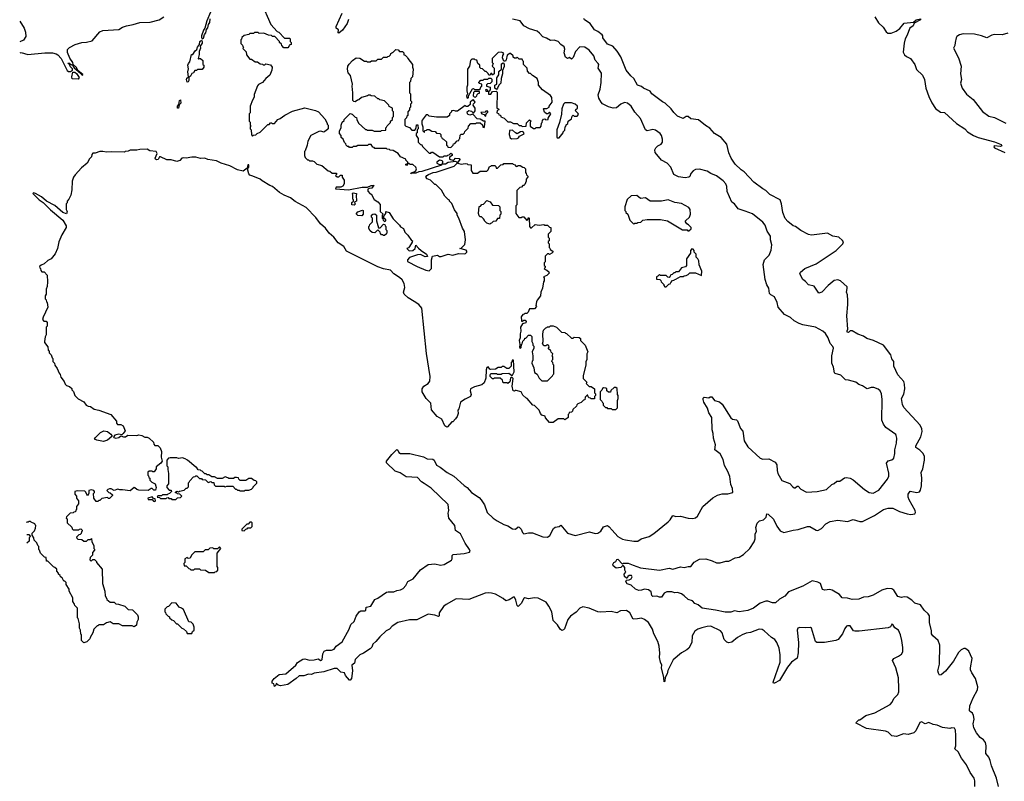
# Model space of a CAD drawing. Extents: x 2240384 to 2404287, y 351326 to 526670.
# Tile 191 of 256: x 2250000 to 2260379, y 508791 to 516815. Entities that reach past the tile are written whole.
import ezdxf

# ---------------------------------------------------------------- set-up
doc = ezdxf.new("R2010")
doc.units = 0

msp = doc.modelspace()

# ---------------------------------------------------------------- linework, layer by layer
at = {"layer": '0CON20XD'}
for points in [[(2252545, 516998), (2252646, 516766), (2252715, 516690), (2252730, 516685), (2252792, 516622), (2252845, 516620), (2252850, 516615), (2252850, 516585), (2252860, 516575), (2252860, 516555), (2252842, 516548), (2252838, 516532), (2252825, 516520), (2252785, 516520), (2252762, 516542), (2252758, 516558), (2252740, 516575), (2252740, 516585), (2252688, 516638), (2252665, 516640), (2252655, 516650), (2252623, 516653), (2252575, 516672), (2252525, 516670), (2252515, 516680), (2252475, 516680), (2252465, 516670), (2252425, 516670), (2252415, 516660), (2252365, 516650), (2252342, 516628), (2252338, 516612), (2252330, 516605), (2252330, 516565), (2252348, 516548), (2252352, 516532), (2252360, 516525), (2252352, 516512), (2252388, 516478), (2252390, 516445), (2252425, 516400), (2252445, 516400), (2252482, 516372), (2252505, 516370), (2252535, 516350), (2252558, 516348), (2252565, 516340), (2252585, 516340), (2252595, 516350), (2252645, 516340), (2252660, 516315), (2252657, 516283), (2252635, 516230), (2252594, 516196), (2252558, 516155), (2252517, 516133), (2252505, 516120), (2252473, 516027), (2252472, 515998), (2252453, 515967), (2252430, 515905), (2252430, 515835), (2252420, 515825), (2252420, 515745), (2252430, 515735), (2252430, 515705), (2252440, 515695), (2252430, 515685), (2252430, 515665), (2252440, 515655), (2252442, 515602), (2252455, 515590), (2252465, 515600), (2252488, 515602), (2252502, 515618), (2252535, 515630), (2252615, 515710), (2252628, 515712), (2252645, 515730), (2252655, 515730), (2252665, 515720), (2252685, 515720), (2252720, 515765), (2252747, 515773), (2252795, 515810), (2252875, 515852), (2253005, 515888), (2253117, 515857), (2253150, 515845), (2253215, 515770), (2253240, 515725), (2253240, 515715), (2253250, 515705), (2253250, 515665), (2253225, 515640), (2253215, 515640), (2253205, 515630), (2253175, 515640), (2253153, 515637), (2253070, 515595), (2253038, 515535), (2253030, 515495), (2253008, 515435), (2253002, 515425), (2253003, 515383), (2253010, 515365), (2253035, 515340), (2253045, 515340), (2253055, 515330), (2253085, 515330), (2253105, 515320), (2253133, 515293), (2253185, 515280), (2253252, 515222), (2253268, 515218), (2253295, 515200), (2253338, 515198), (2253340, 515185), (2253330, 515175), (2253345, 515160), (2253365, 515160), (2253382, 515178), (2253398, 515178), (2253400, 515155), (2253420, 515125), (2253420, 515085), (2253405, 515060), (2253385, 515052), (2253335, 515050), (2253330, 515035), (2253465, 515024), (2253610, 515050), (2253665, 515052), (2253705, 515070), (2253738, 515068), (2253727, 515063), (2253711, 515039), (2253683, 515037), (2253671, 515029), (2253668, 515008), (2253695, 514980), (2253705, 514980), (2253735, 514920), (2253775, 514898), (2253798, 514868), (2253800, 514795), (2253830, 514765), (2253820, 514755), (2253820, 514725), (2253828, 514718), (2253830, 514705), (2253845, 514690), (2253860, 514695), (2253858, 514708), (2253840, 514725), (2253840, 514745), (2253860, 514775), (2253860, 514795), (2253895, 514783), (2253938, 514718), (2254005, 514652), (2254013, 514633), (2254045, 514617), (2254058, 514578), (2254091, 514545), (2254130, 514490), (2254140, 514485), (2254138, 514472), (2254110, 514425), (2254098, 514412), (2254080, 514405), (2254105, 514380), (2254145, 514382), (2254168, 514405), (2254175, 514440), (2254205, 514409)], [(2252011, 516895), (2251974, 516804), (2251953, 516725), (2251939, 516705), (2251917, 516645), (2251917, 516627), (2251925, 516613), (2251938, 516622), (2251949, 516661), (2251963, 516677), (2251968, 516712), (2251982, 516728), (2251991, 516765), (2252004, 516786), (2252009, 516825)], [(2253467, 516817), (2253452, 516775), (2253404, 516705), (2253365, 516673), (2253357, 516677), (2253359, 516709), (2253336, 516725), (2253337, 516745), (2253398, 516885)], [(2250000, 516801), (2250047, 516725), (2250060, 516685), (2250063, 516637), (2250039, 516601), (2250003, 516582)], [(2250005, 516465), (2250015, 516469), (2250085, 516448), (2250265, 516467), (2250345, 516468), (2250385, 516457), (2250402, 516445), (2250437, 516405), (2250500, 516280), (2250515, 516270), (2250535, 516269), (2250556, 516284), (2250556, 516296), (2250535, 516318), (2250522, 516352), (2250512, 516355), (2250515, 516360), (2250525, 516358), (2250530, 516350), (2250558, 516338), (2250575, 516310), (2250642, 516252), (2250655, 516233), (2250665, 516230), (2250665, 516238), (2250618, 516278), (2250595, 516317), (2250562, 516345), (2250559, 516365), (2250529, 516409), (2250505, 516470), (2250505, 516500), (2250526, 516524), (2250585, 516553), (2250654, 516576), (2250705, 516580), (2250765, 516593), (2250844, 516686), (2250875, 516700), (2251045, 516713), (2251084, 516736), (2251125, 516750), (2251196, 516764), (2251265, 516786), (2251375, 516790), (2251470, 516815), (2251520, 516845)], [(2253796, 510314), (2253755, 510263), (2253723, 510235), (2253711, 510205), (2253695, 510188), (2253625, 510141), (2253586, 510124), (2253537, 510075), (2253530, 510035), (2253502, 510015), (2253507, 509955), (2253497, 509875), (2253485, 509857), (2253475, 509858), (2253436, 509906), (2253423, 509933), (2253385, 509942), (2253348, 509978), (2253315, 509979), (2253206, 509944), (2253105, 509932), (2253075, 509918), (2253045, 509919), (2252995, 509902), (2252945, 509902), (2252915, 509874), (2252825, 509812), (2252748, 509798), (2252723, 509803), (2252705, 509820), (2252700, 509805), (2252685, 509790), (2252678, 509818), (2252660, 509825), (2252660, 509845), (2252683, 509875), (2252735, 509918), (2252805, 509924), (2252835, 509949), (2252911, 510015), (2252927, 510043), (2252985, 510078), (2253005, 510080), (2253055, 510069), (2253105, 510070), (2253145, 510082), (2253175, 510063), (2253183, 510067), (2253189, 510075), (2253194, 510135), (2253209, 510161), (2253235, 510174), (2253285, 510172), (2253315, 510185), (2253337, 510215), (2253398, 510262), (2253472, 510395), (2253492, 510445), (2253525, 510475), (2253545, 510530), (2253580, 510575), (2253595, 510586), (2253643, 510587), (2253650, 510595), (2253653, 510625), (2253701, 510635), (2253742, 510708), (2253775, 510719), (2253867, 510783), (2253885, 510789), (2253945, 510786), (2253975, 510802), (2254015, 510807), (2254043, 510823), (2254071, 510855), (2254092, 510898), (2254147, 510923), (2254225, 511018), (2254305, 511075), (2254375, 511084), (2254435, 511070), (2254475, 511074), (2254550, 511120), (2254557, 511135), (2254559, 511171), (2254569, 511181), (2254685, 511190), (2254740, 511205), (2254748, 511215), (2254740, 511235), (2254695, 511300), (2254645, 511400), (2254595, 511433), (2254588, 511488), (2254524, 511565), (2254516, 511615), (2254524, 511645), (2254515, 511709), (2254339, 511879), (2254265, 511928), (2254235, 511946), (2254195, 511992), (2254075, 511998), (2254011, 512041), (2253958, 512058), (2253868, 512145), (2253867, 512165), (2253923, 512235), (2253975, 512287), (2253985, 512279), (2253996, 512255), (2254014, 512244), (2254114, 512244), (2254255, 512210), (2254295, 512187), (2254355, 512186), (2254369, 512175), (2254392, 512122), (2254432, 512102), (2254505, 512044), (2254577, 512007), (2254686, 511906), (2254718, 511885), (2254764, 511834), (2254845, 511781), (2254863, 511755), (2254898, 511705), (2254929, 511625), (2254991, 511565), (2255034, 511534), (2255105, 511498), (2255145, 511484), (2255195, 511450), (2255225, 511447), (2255255, 511474), (2255265, 511469), (2255285, 511448), (2255301, 511411), (2255315, 511398), (2255365, 511410), (2255405, 511410), (2255515, 511368), (2255565, 511364), (2255588, 511382), (2255626, 511455), (2255645, 511469), (2255685, 511477), (2255705, 511489), (2255776, 511405), (2255855, 511382), (2256005, 511420), (2256065, 511401), (2256095, 511406), (2256125, 511428), (2256155, 511474), (2256195, 511486), (2256215, 511474), (2256245, 511438), (2256305, 511369), (2256355, 511344), (2256385, 511334), (2256475, 511321), (2256515, 511322), (2256550, 511345), (2256635, 511370), (2256685, 511403), (2256837, 511525), (2256856, 511545), (2256885, 511593), (2256915, 511581), (2256965, 511584), (2257045, 511562), (2257095, 511560), (2257125, 511566), (2257144, 511586), (2257202, 511685), (2257305, 511778), (2257355, 511806), (2257405, 511821), (2257465, 511821), (2257516, 511834), (2257513, 511875), (2257497, 511917), (2257484, 512004), (2257465, 512055), (2257429, 512119), (2257415, 512183), (2257382, 512242), (2257326, 512285), (2257334, 512335), (2257312, 512405), (2257311, 512455), (2257299, 512495), (2257297, 512625), (2257266, 512675), (2257251, 512721), (2257210, 512785), (2257203, 512815), (2257203, 512827), (2257215, 512840), (2257265, 512830), (2257278, 512842), (2257295, 512842), (2257324, 512804), (2257375, 512789), (2257406, 512765), (2257495, 512619), (2257515, 512608), (2257555, 512599), (2257568, 512588), (2257598, 512508), (2257621, 512481), (2257638, 512378), (2257675, 512314), (2257806, 512196), (2257835, 512184), (2257895, 512187), (2257963, 512155), (2257981, 512125), (2257983, 512065), (2257993, 512033), (2258035, 511962), (2258119, 511929), (2258145, 511896), (2258165, 511884), (2258176, 511884), (2258195, 511900), (2258205, 511899), (2258235, 511870), (2258295, 511837), (2258405, 511844), (2258505, 511866), (2258561, 511919), (2258585, 511929), (2258613, 511955), (2258645, 511953), (2258695, 511988), (2258715, 511993), (2258755, 511986), (2258787, 511967), (2258905, 511866), (2258953, 511833), (2258995, 511828), (2259055, 511860), (2259146, 511974), (2259160, 512005), (2259163, 512037), (2259138, 512142), (2259155, 512167), (2259195, 512179), (2259213, 512195), (2259224, 512245), (2259226, 512285), (2259244, 512355), (2259246, 512405), (2259240, 512435), (2259234, 512445), (2259130, 512520), (2259104, 512554), (2259087, 512595), (2259091, 512815), (2259085, 512872), (2259070, 512905), (2259051, 512921), (2259005, 512940), (2258975, 512939), (2258935, 512926), (2258925, 512929), (2258885, 512958), (2258845, 512971), (2258813, 512995), (2258735, 513018), (2258705, 513020), (2258655, 513069), (2258595, 513087), (2258589, 513095), (2258578, 513155), (2258561, 513195), (2258562, 513275), (2258577, 513355), (2258572, 513372), (2258545, 513404), (2258523, 513465), (2258495, 513509), (2258465, 513534), (2258387, 513575), (2258255, 513601), (2258215, 513616), (2258165, 513644), (2258125, 513678), (2258061, 513711), (2257995, 513786), (2257985, 513835), (2257957, 513897), (2257917, 513917), (2257905, 513931), (2257896, 513986), (2257875, 514021), (2257858, 514078), (2257838, 514235), (2257852, 514285), (2257899, 514335), (2257923, 514387), (2257928, 514445), (2257913, 514495), (2257914, 514535), (2257879, 514589), (2257859, 514649), (2257833, 514683), (2257725, 514769), (2257647, 514797), (2257575, 514823), (2257536, 514876), (2257505, 514894), (2257456, 515005), (2257453, 515057), (2257442, 515085), (2257416, 515116), (2257345, 515171), (2257285, 515194), (2257245, 515221), (2257165, 515242), (2257125, 515236), (2257098, 515222), (2257074, 515195), (2257065, 515163), (2257054, 515156), (2257015, 515151), (2256945, 515160), (2256895, 515184), (2256865, 515261), (2256824, 515305), (2256765, 515335), (2256698, 515415), (2256694, 515445), (2256705, 515465), (2256725, 515485), (2256762, 515505), (2256776, 515525), (2256777, 515557), (2256766, 515595), (2256751, 515615), (2256703, 515653), (2256675, 515658), (2256645, 515651), (2256615, 515644), (2256597, 515655), (2256543, 515773), (2256485, 515841), (2256446, 515906), (2256407, 515937), (2256375, 515942), (2256335, 515925), (2256292, 515888), (2256256, 515884), (2256205, 515896), (2256145, 515928), (2256129, 515945), (2256105, 515988), (2256096, 516025), (2256119, 516085), (2256130, 516155), (2256133, 516253), (2256099, 516305), (2256103, 516345), (2256099, 516355), (2256065, 516390), (2256053, 516435), (2256004, 516495), (2255958, 516525), (2255905, 516528), (2255860, 516480), (2255835, 516418), (2255815, 516400), (2255795, 516416), (2255775, 516408), (2255755, 516421), (2255739, 516465), (2255745, 516505), (2255740, 516530), (2255705, 516554), (2255675, 516586), (2255635, 516600), (2255595, 516596), (2255552, 516622), (2255515, 516634), (2255480, 516675), (2255454, 516694), (2255375, 516718), (2255315, 516751), (2255275, 516802), (2255195, 516821)], [(2260316, 508735), (2260295, 508825), (2260244, 508955), (2260230, 509010), (2260216, 509045), (2260184, 509085), (2260188, 509165), (2260179, 509199), (2260158, 509228), (2260125, 509253), (2260085, 509301), (2260056, 509355), (2260049, 509395), (2260060, 509445), (2260053, 509485), (2260045, 509508), (2260018, 509525), (2260013, 509535), (2260016, 509585), (2260049, 509671), (2260096, 509754), (2260100, 509785), (2260074, 509875), (2260035, 509935), (2260024, 509965), (2260023, 509987), (2260039, 510085), (2260004, 510164), (2259985, 510181), (2259965, 510189), (2259951, 510189), (2259925, 510176), (2259895, 510147), (2259844, 510056), (2259758, 509952), (2259715, 509912), (2259695, 509910), (2259685, 509930), (2259678, 509955), (2259696, 510024), (2259701, 510225), (2259681, 510275), (2259624, 510324), (2259613, 510345), (2259613, 510375), (2259590, 510465), (2259590, 510535), (2259578, 510555), (2259533, 510593), (2259495, 510649), (2259435, 510669), (2259405, 510699), (2259355, 510732), (2259325, 510734), (2259295, 510726), (2259257, 510737), (2259215, 510804), (2259195, 510820), (2259145, 510824), (2259089, 510805), (2258995, 510754), (2258945, 510735), (2258895, 510730), (2258845, 510711), (2258775, 510706), (2258725, 510719), (2258670, 510725), (2258640, 510760), (2258565, 510804), (2258535, 510811), (2258486, 510804), (2258462, 510812), (2258443, 510875), (2258415, 510890), (2258355, 510904), (2258255, 510848), (2258104, 510786), (2258065, 510742), (2258009, 510711), (2257968, 510672), (2257935, 510672), (2257885, 510688), (2257865, 510688), (2257805, 510668), (2257736, 510615), (2257675, 510590), (2257585, 510576), (2257535, 510586), (2257495, 510574), (2257435, 510574), (2257336, 510596), (2257195, 510614), (2257151, 510651), (2257115, 510663), (2257091, 510691), (2257045, 510708), (2257005, 510747), (2256975, 510766), (2256935, 510780), (2256905, 510776), (2256875, 510787), (2256822, 510788), (2256792, 510775), (2256765, 510732), (2256745, 510730), (2256715, 510741), (2256675, 510738), (2256665, 510750), (2256658, 510788), (2256630, 510810), (2256586, 510814), (2256555, 510804), (2256527, 510803), (2256493, 510815), (2256445, 510858), (2256405, 510873), (2256390, 510895), (2256392, 510908), (2256398, 510912), (2256425, 510913), (2256447, 510923), (2256457, 510945), (2256448, 510958), (2256425, 510961), (2256412, 510948), (2256405, 510930), (2256395, 510930), (2256375, 510950), (2256372, 510975), (2256390, 510995), (2256380, 511015), (2256380, 511045), (2256365, 511060), (2256355, 511060), (2256337, 511043), (2256288, 511038), (2256255, 511060), (2256254, 511076), (2256262, 511095), (2256283, 511107), (2256295, 511128), (2256305, 511130), (2256355, 511080), (2256365, 511090), (2256415, 511090), (2256465, 511067), (2256545, 511041), (2256745, 511017), (2256845, 511037), (2256885, 511027), (2256965, 511051), (2257003, 511043), (2257045, 511054), (2257075, 511054), (2257111, 511099), (2257165, 511130), (2257234, 511134), (2257300, 511115), (2257345, 511092), (2257383, 511093), (2257445, 511112), (2257475, 511112), (2257542, 511145), (2257585, 511154), (2257630, 511180), (2257697, 511243), (2257742, 511315), (2257751, 511345), (2257754, 511396), (2257766, 511425), (2257758, 511465), (2257775, 511510), (2257800, 511535), (2257840, 511545), (2257867, 511573), (2257875, 511610), (2257890, 511605), (2257945, 511552), (2257980, 511480), (2258015, 511431), (2258055, 511412), (2258153, 511437), (2258205, 511443), (2258306, 511476), (2258328, 511475), (2258395, 511436), (2258415, 511432), (2258453, 511455), (2258497, 511503), (2258545, 511530), (2258625, 511541), (2258725, 511528), (2258785, 511549), (2258855, 511528), (2258885, 511530), (2259009, 511591), (2259106, 511654), (2259155, 511669), (2259205, 511668), (2259275, 511634), (2259355, 511609), (2259395, 511601), (2259435, 511608), (2259444, 511625), (2259441, 511645), (2259375, 511758), (2259364, 511785), (2259364, 511816), (2259385, 511848), (2259456, 511834), (2259485, 511842), (2259495, 511858), (2259507, 511903), (2259510, 511985), (2259502, 512045), (2259521, 512085), (2259539, 512175), (2259536, 512216), (2259520, 512250), (2259490, 512280), (2259447, 512307), (2259446, 512325), (2259498, 512422), (2259512, 512475), (2259511, 512505), (2259492, 512542), (2259321, 512731), (2259305, 512762), (2259294, 512825), (2259319, 512871), (2259329, 512925), (2259328, 512975), (2259319, 513005), (2259255, 513072), (2259216, 513165), (2259213, 513213), (2259193, 513243), (2259183, 513285), (2259106, 513386), (2259000, 513435), (2258930, 513455), (2258895, 513482), (2258835, 513502), (2258776, 513536), (2258755, 513537), (2258735, 513518), (2258721, 513525), (2258722, 513538), (2258731, 513555), (2258720, 513695), (2258731, 513815), (2258728, 513858), (2258726, 513916), (2258716, 513945), (2258724, 513985), (2258722, 514002), (2258652, 514065), (2258625, 514076), (2258585, 514066), (2258523, 514015), (2258455, 513944), (2258425, 513933), (2258375, 514008), (2258315, 514022), (2258285, 514058), (2258255, 514078), (2258223, 514137), (2258230, 514155), (2258277, 514195), (2258395, 514243), (2258606, 514384), (2258676, 514455), (2258683, 514475), (2258675, 514488), (2258635, 514523), (2258573, 514533), (2258516, 514566), (2258346, 514546), (2258315, 514554), (2258233, 514595), (2258178, 514635), (2258155, 514643), (2258098, 514688), (2258070, 514720), (2258043, 514783), (2258031, 514875), (2258016, 514916), (2257906, 514975), (2257866, 515016), (2257833, 515033), (2257738, 515105), (2257635, 515214), (2257605, 515233), (2257541, 515295), (2257500, 515355), (2257474, 515414), (2257453, 515503), (2257395, 515576), (2257325, 515616), (2257275, 515674), (2257230, 515700), (2257155, 515760), (2257075, 515772), (2257046, 515796), (2257025, 515794), (2256995, 515776), (2256957, 515787), (2256935, 515799), (2256895, 515836), (2256867, 515875), (2256805, 515937), (2256775, 515950), (2256704, 516004), (2256665, 516035), (2256645, 516061), (2256574, 516095), (2256555, 516111), (2256514, 516125), (2256474, 516195), (2256443, 516223), (2256392, 516285), (2256338, 516425), (2256297, 516485), (2256251, 516535), (2256195, 516559), (2256147, 516625), (2256147, 516645), (2256140, 516655), (2256095, 516691), (2256058, 516708), (2256014, 516775), (2255954, 516814), (2255948, 516828)], [(2259015, 516847), (2259052, 516782), (2259102, 516735), (2259135, 516686), (2259152, 516675), (2259185, 516674), (2259238, 516695), (2259277, 516723), (2259325, 516778), (2259420, 516790), (2259450, 516815), (2259495, 516826), (2259494, 516815), (2259430, 516780), (2259418, 516752), (2259384, 516726), (2259353, 516647), (2259334, 516615), (2259323, 516567), (2259314, 516475), (2259326, 516446), (2259348, 516428), (2259390, 516405), (2259437, 516345), (2259455, 516292), (2259515, 516232), (2259536, 516185), (2259553, 516095), (2259582, 516005), (2259615, 515940), (2259655, 515879), (2259705, 515842), (2259749, 515839), (2259875, 515720), (2259964, 515665), (2259992, 515635), (2260054, 515594), (2260105, 515574), (2260275, 515528), (2260345, 515502), (2260353, 515485), (2260340, 515480), (2260272, 515485), (2260268, 515475), (2260277, 515465), (2260384, 515415)], [(2260415, 516673), (2260355, 516657), (2260275, 516659), (2260248, 516652), (2260195, 516624), (2260137, 516647), (2260065, 516664), (2259944, 516666), (2259905, 516656), (2259880, 516640), (2259870, 516625), (2259860, 516575), (2259858, 516545), (2259843, 516515), (2259896, 516415), (2259923, 516325), (2259918, 516245), (2259928, 516185), (2259916, 516145), (2259935, 516093), (2259980, 516030), (2260052, 515975), (2260149, 515849), (2260215, 515799), (2260275, 515784), (2260395, 515724)], [(2251765, 516157), (2251758, 516185), (2251762, 516198), (2251778, 516212), (2251774, 516265), (2251779, 516299), (2251773, 516337), (2251780, 516355), (2251795, 516370), (2251812, 516448), (2251825, 516450), (2251851, 516489), (2251868, 516502), (2251875, 516525), (2251896, 516554), (2251898, 516585), (2251915, 516599), (2251923, 516585), (2251922, 516568), (2251904, 516536), (2251906, 516515), (2251891, 516479), (2251892, 516448), (2251882, 516405), (2251885, 516400), (2251892, 516408), (2251907, 516407), (2251930, 516385), (2251930, 516345), (2251940, 516335), (2251940, 516315), (2251925, 516290), (2251875, 516290), (2251865, 516280), (2251845, 516280), (2251833, 516257), (2251815, 516250), (2251800, 516220), (2251782, 516208), (2251783, 516175), (2251775, 516162), (2251765, 516157)], [(2254205, 514409), (2254232, 514382), (2254288, 514345), (2254298, 514322), (2254275, 514316), (2254225, 514340), (2254195, 514337), (2254109, 514311), (2254088, 514285), (2254088, 514268), (2254190, 514215), (2254280, 514175), (2254315, 514168), (2254342, 514195), (2254340, 514285), (2254352, 514325), (2254405, 514333), (2254425, 514320), (2254441, 514319), (2254515, 514346), (2254565, 514336), (2254625, 514352), (2254685, 514347), (2254699, 514351), (2254712, 514365), (2254714, 514375), (2254705, 514386), (2254640, 514405), (2254655, 514410), (2254692, 514448), (2254698, 514495), (2254688, 514585), (2254668, 514618), (2254630, 514725), (2254610, 514755), (2254610, 514775), (2254583, 514813), (2254555, 514880), (2254530, 514905), (2254530, 514915), (2254515, 514920), (2254480, 514955), (2254445, 515020), (2254385, 515080), (2254375, 515080), (2254330, 515125), (2254295, 515140), (2254280, 515155), (2254293, 515175), (2254310, 515185), (2254357, 515205), (2254391, 515209), (2254579, 515271), (2254610, 515305), (2254610, 515315), (2254595, 515321), (2254518, 515312), (2254488, 515295), (2254452, 515292), (2254462, 515315), (2254460, 515325), (2254443, 515333), (2254425, 515334), (2254398, 515315), (2254398, 515305), (2254425, 515289), (2254445, 515290), (2254445, 515283), (2254238, 515215), (2254207, 515213), (2254175, 515199), (2254130, 515200), (2254122, 515192), (2254130, 515205), (2254159, 515211), (2254177, 515223), (2254182, 515245), (2254175, 515260), (2254145, 515290), (2254115, 515290), (2254105, 515300), (2254090, 515300), (2254085, 515280), (2254072, 515282), (2254070, 515295), (2254090, 515300), (2254090, 515315), (2254070, 515335), (2254070, 515345), (2254015, 515370), (2253990, 515405), (2253937, 515437), (2253905, 515440), (2253898, 515448), (2253875, 515450), (2253865, 515460), (2253745, 515460), (2253735, 515470), (2253722, 515472), (2253705, 515500), (2253675, 515500), (2253665, 515490), (2253565, 515490), (2253545, 515480), (2253515, 515480), (2253505, 515470), (2253475, 515470), (2253468, 515478), (2253455, 515480), (2253440, 515495), (2253438, 515508), (2253422, 515522), (2253410, 515555), (2253390, 515575), (2253390, 515595), (2253370, 515615), (2253370, 515645), (2253390, 515675), (2253390, 515705), (2253400, 515735), (2253420, 515755), (2253420, 515765), (2253483, 515827), (2253505, 515820), (2253535, 515790), (2253550, 515785), (2253553, 515763), (2253570, 515725), (2253645, 515660), (2253655, 515660), (2253665, 515650), (2253715, 515650), (2253735, 515640), (2253805, 515640), (2253813, 515647), (2253858, 515652), (2253860, 515675), (2253868, 515682), (2253872, 515698), (2253908, 515732), (2253910, 515745), (2253930, 515765), (2253930, 515785), (2253940, 515795), (2253940, 515845), (2253930, 515855), (2253930, 515885), (2253895, 515900), (2253890, 515915), (2253845, 515960), (2253795, 515970), (2253785, 515980), (2253775, 515980), (2253745, 516010), (2253705, 516012), (2253695, 516020), (2253675, 516020), (2253667, 516013), (2253603, 515997), (2253575, 515970), (2253562, 515968), (2253535, 515950), (2253522, 515952), (2253510, 515965), (2253512, 516045), (2253503, 516115), (2253508, 516135), (2253487, 516227), (2253464, 516254), (2253457, 516295), (2253460, 516325), (2253472, 516348), (2253508, 516385), (2253548, 516412), (2253585, 516410), (2253635, 516380), (2253655, 516380), (2253665, 516370), (2253695, 516370), (2253708, 516382), (2253757, 516383), (2253775, 516400), (2253815, 516400), (2253835, 516420), (2253875, 516420), (2253882, 516428), (2253895, 516430), (2253910, 516445), (2253912, 516458), (2253922, 516468), (2253938, 516472), (2253965, 516500), (2253988, 516498), (2254005, 516480), (2254035, 516480), (2254050, 516465), (2254050, 516445), (2254065, 516440), (2254088, 516418), (2254090, 516405), (2254140, 516345), (2254140, 516315), (2254148, 516295), (2254140, 516215), (2254123, 516197), (2254120, 516165), (2254110, 516155), (2254110, 516045), (2254120, 516035), (2254120, 515965), (2254130, 515955), (2254130, 515935), (2254120, 515925), (2254120, 515895), (2254110, 515885), (2254110, 515865), (2254090, 515845), (2254090, 515805), (2254082, 515798), (2254078, 515782), (2254060, 515765), (2254060, 515705), (2254072, 515692), (2254108, 515678), (2254132, 515652), (2254165, 515650), (2254180, 515675), (2254182, 515708), (2254198, 515708), (2254200, 515665), (2254190, 515655), (2254190, 515625), (2254180, 515615), (2254180, 515595), (2254200, 515565), (2254200, 515525), (2254225, 515500), (2254235, 515500), (2254250, 515475), (2254315, 515410), (2254335, 515410), (2254342, 515418), (2254355, 515420), (2254425, 515370), (2254465, 515370), (2254475, 515380), (2254505, 515380), (2254512, 515388), (2254528, 515392), (2254545, 515410), (2254558, 515398), (2254560, 515385), (2254532, 515368), (2254530, 515345), (2254565, 515336), (2254575, 515337), (2254595, 515358), (2254633, 515353), (2254642, 515345), (2254620, 515315), (2254620, 515305), (2254629, 515299), (2254655, 515293), (2254695, 515300), (2254717, 515297), (2254725, 515290), (2254758, 515288), (2254760, 515225), (2254775, 515200), (2254825, 515200), (2254855, 515220), (2254925, 515220), (2254938, 515232), (2254952, 515268), (2254968, 515272), (2254975, 515280), (2255008, 515278), (2255018, 515268), (2255022, 515252), (2255035, 515250), (2255072, 515288), (2255095, 515290), (2255105, 515300), (2255195, 515300), (2255202, 515292), (2255218, 515288), (2255235, 515270), (2255248, 515272), (2255255, 515280), (2255275, 515280), (2255302, 515262), (2255318, 515258), (2255330, 515245), (2255330, 515205), (2255340, 515195), (2255342, 515182), (2255360, 515165), (2255340, 515135), (2255340, 515115), (2255325, 515080), (2255315, 515070), (2255305, 515070), (2255288, 515052), (2255272, 515048), (2255240, 515015), (2255240, 514865), (2255230, 514855), (2255230, 514775), (2255262, 514732), (2255285, 514730), (2255295, 514740), (2255315, 514740), (2255345, 514700), (2255358, 514712), (2255365, 514730), (2255370, 514725), (2255374, 514635), (2255385, 514622), (2255395, 514622), (2255435, 514658), (2255475, 514650), (2255525, 514658), (2255535, 514650), (2255565, 514650), (2255585, 514630), (2255600, 514625), (2255600, 514585), (2255570, 514555), (2255570, 514525), (2255580, 514515), (2255580, 514485), (2255572, 514478), (2255570, 514465), (2255580, 514455), (2255580, 514415), (2255588, 514408), (2255590, 514395), (2255620, 514375), (2255620, 514365), (2255610, 514355), (2255585, 514340), (2255577, 514347), (2255563, 514347), (2255540, 514325), (2255540, 514265), (2255530, 514255), (2255530, 514225), (2255538, 514218), (2255540, 514205), (2255530, 514195), (2255542, 514182), (2255558, 514178), (2255578, 514158), (2255580, 514145), (2255558, 514122), (2255520, 514105), (2255530, 514095), (2255530, 514065), (2255522, 514055), (2255512, 513988), (2255493, 513945), (2255490, 513905), (2255455, 513860), (2255448, 513842), (2255440, 513805), (2255447, 513793), (2255425, 513770), (2255375, 513770), (2255360, 513735), (2255345, 513720), (2255325, 513720), (2255318, 513712), (2255305, 513710), (2255287, 513685), (2255288, 513645), (2255294, 513634), (2255315, 513650), (2255328, 513648), (2255340, 513635), (2255335, 513623), (2255299, 513611), (2255280, 513575), (2255284, 513535), (2255274, 513505), (2255274, 513465), (2255266, 513435), (2255273, 513395), (2255270, 513365), (2255275, 513350), (2255285, 513360), (2255290, 513395), (2255298, 513402), (2255303, 513427), (2255320, 513445), (2255325, 513460), (2255335, 513460), (2255365, 513490), (2255385, 513490), (2255398, 513478), (2255400, 513425), (2255410, 513405), (2255410, 513385), (2255420, 513375), (2255420, 513355), (2255402, 513315), (2255410, 513275), (2255410, 513225), (2255403, 513217), (2255400, 513195), (2255419, 513149), (2255428, 513098), (2255455, 513080), (2255475, 513040), (2255505, 513010), (2255565, 513010), (2255618, 513062), (2255622, 513078), (2255630, 513085), (2255630, 513175), (2255622, 513182), (2255620, 513205), (2255610, 513215), (2255612, 513228), (2255620, 513235), (2255620, 513265), (2255610, 513275), (2255618, 513282), (2255620, 513295), (2255602, 513312), (2255598, 513328), (2255572, 513352), (2255580, 513365), (2255578, 513378), (2255565, 513390), (2255552, 513388), (2255545, 513380), (2255525, 513380), (2255512, 513405), (2255518, 513425), (2255513, 513505), (2255523, 513545), (2255545, 513570), (2255558, 513572), (2255565, 513580), (2255585, 513580), (2255595, 513590), (2255625, 513590), (2255660, 513575), (2255712, 513522), (2255745, 513520), (2255752, 513512), (2255765, 513510), (2255815, 513460), (2255835, 513460), (2255845, 513470), (2255898, 513468), (2255910, 513455), (2255910, 513435), (2255960, 513385), (2255988, 513315), (2255980, 513295), (2255980, 513235), (2255968, 513212), (2255968, 513175), (2255940, 513065)], [(2255435, 515670), (2255445, 515680), (2255485, 515680), (2255498, 515692), (2255500, 515725), (2255508, 515732), (2255510, 515755), (2255522, 515768), (2255535, 515770), (2255545, 515760), (2255570, 515765), (2255572, 515778), (2255600, 515825), (2255585, 515840), (2255568, 515822), (2255552, 515822), (2255532, 515842), (2255520, 515875), (2255525, 515880), (2255555, 515880), (2255580, 515895), (2255580, 515905), (2255612, 515948), (2255608, 515995), (2255596, 516016), (2255512, 516075), (2255470, 516125), (2255470, 516155), (2255456, 516196), (2255405, 516228), (2255385, 516250), (2255375, 516250), (2255352, 516272), (2255350, 516305), (2255312, 516342), (2255310, 516375), (2255302, 516382), (2255298, 516398), (2255265, 516400), (2255245, 516420), (2255235, 516410), (2255215, 516410), (2255202, 516422), (2255200, 516435), (2255175, 516460), (2255165, 516460), (2255137, 516443), (2255128, 516392), (2255120, 516380), (2255105, 516379), (2255089, 516415), (2255092, 516438), (2255102, 516455), (2255098, 516465), (2255075, 516472), (2255045, 516470), (2254980, 516405), (2254980, 516365), (2254990, 516355), (2254980, 516325), (2255000, 516305), (2255000, 516245), (2254985, 516230), (2254978, 516248), (2254965, 516250), (2254958, 516232), (2254945, 516230), (2254938, 516248), (2254918, 516268), (2254905, 516270), (2254878, 516298), (2254862, 516302), (2254852, 516312), (2254850, 516335), (2254830, 516355), (2254818, 516388), (2254802, 516392), (2254795, 516400), (2254765, 516400), (2254753, 516387), (2254740, 516325), (2254720, 516295), (2254720, 516125), (2254712, 516105), (2254712, 516065), (2254720, 516035), (2254710, 516015), (2254712, 515992), (2254725, 515990), (2254730, 515995), (2254730, 516015), (2254772, 516088), (2254785, 516090), (2254795, 516080), (2254845, 516080), (2254858, 516092), (2254862, 516108), (2254870, 516115), (2254870, 516135), (2254842, 516142), (2254840, 516155), (2254862, 516178), (2254885, 516180), (2254895, 516190), (2254935, 516190), (2254945, 516200), (2254965, 516200), (2254978, 516188), (2254978, 516162), (2254958, 516142), (2254932, 516138), (2254922, 516128), (2254920, 516115), (2254960, 516105), (2254960, 516075), (2254948, 516062), (2254940, 516060), (2254925, 516080), (2254910, 516075), (2254912, 516062), (2254940, 516060), (2254942, 516032), (2254968, 516032), (2254985, 516060), (2255022, 516062), (2255032, 516052), (2255030, 515885), (2255048, 515878), (2255050, 515865), (2255032, 515858), (2255030, 515835), (2255048, 515828), (2255052, 515812), (2255068, 515808), (2255072, 515792), (2255108, 515778), (2255145, 515740), (2255175, 515740), (2255205, 515720), (2255245, 515720), (2255265, 515700), (2255285, 515700), (2255295, 515690), (2255338, 515692), (2255342, 515728), (2255375, 515760), (2255390, 515745), (2255380, 515735), (2255382, 515692), (2255415, 515670), (2255435, 515670)], [(2255025, 516080), (2255010, 516095), (2255010, 516125), (2255030, 516135), (2255028, 516202), (2255050, 516235), (2255052, 516268), (2255077, 516293), (2255078, 516352), (2255095, 516361), (2255107, 516347), (2255107, 516323), (2255091, 516279), (2255090, 516245), (2255074, 516195), (2255070, 516145), (2255050, 516125), (2255037, 516093), (2255025, 516080)], [(2250615, 516190), (2250552, 516192), (2250548, 516215), (2250559, 516261), (2250581, 516261), (2250599, 516249), (2250626, 516205), (2250615, 516190)], [(2254805, 516000), (2254818, 516012), (2254822, 516028), (2254832, 516038), (2254848, 516042), (2254848, 516058), (2254795, 516060), (2254782, 516048), (2254780, 516015), (2254792, 516002), (2254805, 516000)], [(2251675, 515883), (2251664, 515884), (2251664, 515905), (2251678, 515922), (2251685, 515963), (2251695, 515970), (2251697, 515935), (2251681, 515919), (2251675, 515883)], [(2254545, 515470), (2254568, 515492), (2254572, 515508), (2254588, 515512), (2254612, 515538), (2254628, 515542), (2254632, 515558), (2254640, 515565), (2254642, 515598), (2254652, 515608), (2254675, 515610), (2254688, 515622), (2254692, 515638), (2254728, 515672), (2254730, 515695), (2254755, 515720), (2254805, 515720), (2254815, 515730), (2254855, 515730), (2254878, 515708), (2254882, 515682), (2254895, 515680), (2254900, 515685), (2254906, 515746), (2254888, 515748), (2254855, 515767), (2254822, 515772), (2254775, 515820), (2254745, 515811), (2254726, 515816), (2254719, 515825), (2254717, 515843), (2254733, 515857), (2254761, 515851), (2254785, 515830), (2254800, 515855), (2254800, 515885), (2254780, 515915), (2254782, 515928), (2254800, 515945), (2254785, 515970), (2254772, 515968), (2254750, 515945), (2254748, 515922), (2254725, 515900), (2254705, 515900), (2254695, 515910), (2254615, 515852), (2254595, 515851), (2254575, 515860), (2254550, 515855), (2254550, 515845), (2254530, 515825), (2254530, 515805), (2254505, 515790), (2254395, 515788), (2254315, 515800), (2254302, 515812), (2254285, 515812), (2254243, 515757), (2254238, 515745), (2254238, 515718), (2254250, 515685), (2254250, 515645), (2254262, 515632), (2254268, 515632), (2254272, 515648), (2254288, 515652), (2254295, 515660), (2254315, 515660), (2254345, 515640), (2254378, 515638), (2254395, 515620), (2254428, 515618), (2254440, 515605), (2254440, 515585), (2254448, 515578), (2254452, 515562), (2254468, 515558), (2254498, 515528), (2254500, 515495), (2254508, 515488), (2254512, 515472), (2254545, 515470)], [(2254915, 515800), (2254918, 515822), (2254935, 515840), (2254935, 515850), (2254915, 515850), (2254905, 515840), (2254862, 515838), (2254870, 515825), (2254898, 515818), (2254900, 515805), (2254915, 515800)], [(2255685, 515570), (2255730, 515625), (2255730, 515635), (2255748, 515652), (2255750, 515685), (2255758, 515692), (2255762, 515708), (2255778, 515722), (2255782, 515748), (2255818, 515772), (2255822, 515798), (2255835, 515810), (2255845, 515800), (2255875, 515800), (2255890, 515815), (2255888, 515828), (2255860, 515855), (2255862, 515868), (2255880, 515885), (2255880, 515905), (2255857, 515927), (2255815, 515940), (2255785, 515940), (2255745, 515938), (2255731, 515925), (2255715, 515875), (2255710, 515820), (2255689, 515731), (2255662, 515655), (2255661, 515581), (2255665, 515570), (2255685, 515570)], [(2255185, 515560), (2255245, 515564), (2255259, 515571), (2255270, 515590), (2255318, 515612), (2255309, 515629), (2255296, 515636), (2255280, 515635), (2255245, 515612), (2255225, 515622), (2255195, 515652), (2255162, 515648), (2255158, 515605), (2255171, 515571), (2255185, 515560)], [(2255940, 513065), (2255940, 513035), (2255980, 512995), (2255972, 512982), (2256002, 512952), (2256025, 512950), (2256060, 512925), (2256060, 512885), (2256070, 512875), (2256070, 512855), (2256060, 512845), (2256058, 512822), (2256025, 512820), (2256018, 512828), (2256002, 512832), (2255992, 512842), (2255988, 512858), (2255982, 512858), (2255962, 512838), (2255958, 512812), (2255942, 512808), (2255918, 512782), (2255882, 512768), (2255872, 512758), (2255868, 512742), (2255832, 512708), (2255828, 512692), (2255818, 512682), (2255792, 512678), (2255788, 512662), (2255780, 512655), (2255780, 512625), (2255765, 512610), (2255752, 512608), (2255745, 512600), (2255735, 512610), (2255675, 512610), (2255625, 512570), (2255585, 512570), (2255542, 512622), (2255538, 512638), (2255505, 512650), (2255490, 512665), (2255475, 512700), (2255425, 512750), (2255410, 512755), (2255350, 512825), (2255335, 512830), (2255305, 512860), (2255286, 512896), (2255235, 512910), (2255222, 512908), (2255215, 512900), (2255200, 512905), (2255190, 512955), (2255202, 513035), (2255188, 513048), (2255173, 513037), (2255165, 513000), (2255145, 512982), (2255135, 512990), (2255095, 512990), (2255088, 513018), (2255065, 513040), (2255005, 513040), (2254995, 513030), (2254985, 513030), (2254960, 513055), (2254958, 513075), (2254965, 513087), (2255025, 513088), (2255035, 513080), (2255075, 513080), (2255085, 513087), (2255155, 513092), (2255185, 513070), (2255195, 513070), (2255213, 513105), (2255205, 513230), (2255192, 513228), (2255190, 513215), (2255180, 513205), (2255180, 513165), (2255155, 513140), (2255135, 513140), (2255105, 513160), (2255085, 513160), (2255075, 513150), (2255045, 513150), (2255015, 513132), (2254965, 513131), (2254955, 513133), (2254937, 513157), (2254925, 513151), (2254917, 513125), (2254913, 513037), (2254895, 512990), (2254872, 512968), (2254793, 512947), (2254753, 512927), (2254748, 512905), (2254758, 512865), (2254752, 512845), (2254695, 512819), (2254648, 512785), (2254628, 512715), (2254618, 512702), (2254622, 512665), (2254610, 512635), (2254595, 512610), (2254565, 512580), (2254555, 512580), (2254510, 512525), (2254503, 512523), (2254482, 512535), (2254450, 512605), (2254400, 512635), (2254342, 512705), (2254333, 512775), (2254283, 512825), (2254242, 512895), (2254243, 512925), (2254260, 512955), (2254305, 512984), (2254323, 513007), (2254326, 513055), (2254288, 513298), (2254238, 513775), (2254206, 513816), (2254159, 513845), (2254096, 513885), (2254051, 513925), (2254047, 513943), (2254058, 513995), (2254052, 514035), (2254032, 514075), (2254005, 514100), (2253945, 514138), (2253908, 514178), (2253835, 514190), (2253775, 514210), (2253445, 514378), (2253418, 514425), (2253358, 514465), (2253313, 514523), (2253262, 514565), (2253225, 514618), (2253172, 514665), (2253123, 514733), (2253020, 514835), (2252905, 514900), (2252855, 514938), (2252787, 514967), (2252740, 514995), (2252665, 515058), (2252635, 515068), (2252555, 515118), (2252535, 515137), (2252457, 515167), (2252425, 515178), (2252415, 515190), (2252402, 515245), (2252417, 515263), (2252415, 515287), (2252404, 515285), (2252398, 515252), (2252355, 515218), (2252295, 515232), (2252215, 515277), (2252125, 515303), (2252075, 515328), (2251984, 515344), (2251953, 515357), (2251905, 515352), (2251855, 515368), (2251815, 515368), (2251753, 515357), (2251725, 515361), (2251709, 515355), (2251689, 515331), (2251655, 515320), (2251595, 515338), (2251550, 515340), (2251485, 515372), (2251475, 515370), (2251459, 515341), (2251445, 515338), (2251430, 515345), (2251428, 515355), (2251448, 515405), (2251438, 515428), (2251373, 515433), (2251345, 515452), (2251265, 515448), (2251235, 515440), (2251165, 515440), (2251145, 515430), (2251113, 515427), (2251105, 515420), (2250965, 515422), (2250915, 515418), (2250875, 515428), (2250845, 515428), (2250795, 515410), (2250772, 515408), (2250760, 515395), (2250758, 515372), (2250735, 515350), (2250710, 515305), (2250650, 515255), (2250585, 515180), (2250568, 515155), (2250552, 515115), (2250548, 515022), (2250538, 514965), (2250517, 514923), (2250500, 514905), (2250500, 514885), (2250490, 514875), (2250490, 514815), (2250500, 514795), (2250495, 514770), (2250455, 514783), (2250369, 514859), (2250284, 514904), (2250228, 514948), (2250165, 514984), (2250145, 514990), (2250140, 514985), (2250205, 514919), (2250249, 514889), (2250323, 514813), (2250453, 514705), (2250490, 514645), (2250490, 514625), (2250445, 514550), (2250412, 514475), (2250398, 514405), (2250375, 514350), (2250330, 514295), (2250295, 514280), (2250258, 514242), (2250225, 514230), (2250210, 514215), (2250212, 514202), (2250220, 514195), (2250222, 514172), (2250235, 514160), (2250258, 514158), (2250290, 514125), (2250292, 514055), (2250288, 514005), (2250278, 513975), (2250280, 513925), (2250270, 513905), (2250270, 513875), (2250280, 513865), (2250283, 513843), (2250290, 513835), (2250298, 513785), (2250248, 513682), (2250240, 513655), (2250255, 513640), (2250278, 513638), (2250290, 513625), (2250290, 513585), (2250280, 513575), (2250280, 513495), (2250270, 513475), (2250260, 513425), (2250263, 513413), (2250297, 513367), (2250300, 513335), (2250310, 513325), (2250310, 513305), (2250330, 513285), (2250342, 513252), (2250350, 513245), (2250350, 513215), (2250367, 513197), (2250372, 513175), (2250395, 513140), (2250415, 513090), (2250427, 513077), (2250435, 513050), (2250470, 513005), (2250480, 512975), (2250495, 512960), (2250525, 512950), (2250548, 512928), (2250550, 512915), (2250567, 512897), (2250580, 512855), (2250615, 512820), (2250675, 512790), (2250700, 512755), (2250723, 512743), (2250745, 512740), (2250785, 512712), (2250835, 512702), (2250960, 512655), (2251020, 512585), (2251020, 512565), (2251032, 512552), (2251065, 512550), (2251090, 512535), (2251110, 512485), (2251092, 512455), (2251075, 512440), (2251045, 512447), (2251003, 512437), (2250988, 512422), (2250992, 512412), (2251015, 512407), (2251045, 512414), (2251065, 512430), (2251095, 512420), (2251115, 512422), (2251141, 512439), (2251234, 512436), (2251255, 512442), (2251286, 512436), (2251318, 512418), (2251345, 512418), (2251365, 512408), (2251410, 512365), (2251413, 512343), (2251425, 512330), (2251455, 512330), (2251480, 512305), (2251493, 512265), (2251491, 512205), (2251500, 512165), (2251487, 512143), (2251440, 512105), (2251440, 512085), (2251418, 512052), (2251405, 512050), (2251395, 512060), (2251365, 512060), (2251352, 512048), (2251350, 512015), (2251358, 512008), (2251362, 511992), (2251370, 511985), (2251370, 511965), (2251392, 511942), (2251427, 511927), (2251437, 511885), (2251432, 511858), (2251415, 511857), (2251395, 511877), (2251385, 511877), (2251355, 511854), (2251255, 511858), (2251235, 511864), (2251215, 511884), (2251205, 511886), (2251165, 511851), (2251085, 511863), (2251055, 511861), (2251035, 511870), (2250996, 511856), (2250965, 511872), (2250945, 511872), (2250928, 511865), (2250920, 511855), (2250940, 511835), (2250955, 511830), (2250978, 511808), (2250978, 511802), (2250945, 511770), (2250935, 511770), (2250925, 511780), (2250865, 511770), (2250845, 511750), (2250835, 511750), (2250825, 511740), (2250805, 511740), (2250780, 511775), (2250778, 511822), (2250790, 511835), (2250790, 511845), (2250780, 511855), (2250755, 511863), (2250730, 511855), (2250728, 511825), (2250715, 511800), (2250698, 511838), (2250687, 511847), (2250605, 511852), (2250580, 511845), (2250580, 511815), (2250600, 511795), (2250600, 511775), (2250620, 511745), (2250620, 511715), (2250600, 511685), (2250600, 511655), (2250592, 511648), (2250588, 511632), (2250572, 511628), (2250565, 511620), (2250532, 511618), (2250492, 511578), (2250490, 511565), (2250500, 511555), (2250500, 511515), (2250548, 511468), (2250552, 511452), (2250565, 511440), (2250625, 511440), (2250632, 511448), (2250645, 511450), (2250658, 511438), (2250660, 511425), (2250652, 511418), (2250648, 511402), (2250638, 511392), (2250622, 511388), (2250600, 511365), (2250602, 511352), (2250612, 511342), (2250655, 511340), (2250675, 511320), (2250705, 511320), (2250722, 511338), (2250745, 511340), (2250758, 511348), (2250760, 511315), (2250780, 511275), (2250780, 511245), (2250788, 511238), (2250790, 511225), (2250768, 511202), (2250767, 511173), (2250742, 511148), (2250740, 511125), (2250755, 511110), (2250772, 511128)], [(2253525, 514860), (2253500, 514865), (2253502, 514888), (2253520, 514905), (2253518, 514918), (2253510, 514925), (2253513, 514965), (2253509, 514985), (2253515, 514993), (2253550, 514985), (2253552, 514975), (2253548, 514965), (2253550, 514905), (2253532, 514898), (2253530, 514885), (2253540, 514875), (2253525, 514860)], [(2254955, 514660), (2254925, 514670), (2254900, 514695), (2254900, 514705), (2254888, 514718), (2254868, 514738), (2254855, 514740), (2254845, 514750), (2254838, 514775), (2254843, 514847), (2254858, 514852), (2254872, 514868), (2254888, 514872), (2254925, 514910), (2254960, 514895), (2254985, 514860), (2255048, 514858), (2255060, 514845), (2255060, 514805), (2255070, 514795), (2255070, 514765), (2255060, 514755), (2255058, 514722), (2255035, 514720), (2255018, 514692), (2254992, 514688), (2254975, 514670), (2254962, 514668), (2254955, 514660)], [(2257055, 514590), (2257078, 514612), (2257077, 514627), (2257050, 514655), (2257034, 514664), (2257020, 514685), (2257020, 514695), (2257060, 514735), (2257072, 514768), (2257068, 514815), (2257055, 514838), (2256975, 514878), (2256905, 514888), (2256835, 514917), (2256765, 514903), (2256645, 514903), (2256595, 514938), (2256545, 514932), (2256505, 514962), (2256445, 514960), (2256405, 514920), (2256380, 514845), (2256380, 514805), (2256390, 514795), (2256390, 514785), (2256410, 514765), (2256430, 514705), (2256472, 514662), (2256485, 514670), (2256505, 514670), (2256515, 514680), (2256547, 514683), (2256568, 514702), (2256615, 514712), (2256755, 514712), (2256827, 514697), (2256985, 514600), (2257035, 514600), (2257042, 514592), (2257055, 514590)], [(2253605, 514750), (2253563, 514753), (2253550, 514765), (2253550, 514775), (2253565, 514790), (2253615, 514810), (2253620, 514805), (2253620, 514765), (2253605, 514750)], [(2253835, 514540), (2253825, 514550), (2253815, 514550), (2253802, 514562), (2253798, 514578), (2253775, 514600), (2253745, 514570), (2253715, 514572), (2253695, 514590), (2253680, 514615), (2253680, 514635), (2253688, 514642), (2253692, 514658), (2253720, 514685), (2253720, 514725), (2253710, 514735), (2253710, 514755), (2253722, 514768), (2253745, 514770), (2253760, 514755), (2253760, 514695), (2253782, 514622), (2253798, 514622), (2253835, 514660), (2253848, 514658), (2253852, 514642), (2253860, 514635), (2253860, 514605), (2253870, 514595), (2253870, 514575), (2253865, 514560), (2253845, 514542), (2253835, 514540)], [(2256815, 514000), (2256842, 514028), (2256858, 514032), (2256862, 514048), (2256882, 514068), (2256898, 514072), (2256902, 514078), (2256918, 514082), (2256965, 514110), (2256995, 514110), (2257003, 514117), (2257025, 514120), (2257045, 514130), (2257065, 514150), (2257125, 514150), (2257188, 514122), (2257190, 514165), (2257163, 514233), (2257160, 514275), (2257150, 514295), (2257130, 514315), (2257130, 514345), (2257110, 514365), (2257110, 514385), (2257098, 514398), (2257085, 514400), (2257070, 514385), (2257070, 514355), (2257030, 514295), (2257030, 514225), (2257018, 514212), (2256975, 514200), (2256945, 514160), (2256915, 514160), (2256905, 514150), (2256895, 514150), (2256878, 514132), (2256862, 514128), (2256858, 514112), (2256845, 514100), (2256832, 514102), (2256815, 514120), (2256755, 514120), (2256745, 514130), (2256728, 514112), (2256712, 514108), (2256712, 514082), (2256748, 514078), (2256758, 514068), (2256762, 514052), (2256790, 514025), (2256790, 514015), (2256802, 514002), (2256815, 514000)], [(2256285, 512710), (2256300, 512725), (2256300, 512805), (2256310, 512825), (2256310, 512855), (2256300, 512865), (2256298, 512928), (2256285, 512940), (2256265, 512940), (2256232, 512908), (2256228, 512892), (2256205, 512890), (2256190, 512905), (2256190, 512925), (2256180, 512935), (2256153, 512937), (2256142, 512928), (2256138, 512912), (2256120, 512895), (2256120, 512815), (2256138, 512798), (2256142, 512782), (2256150, 512775), (2256150, 512755), (2256175, 512730), (2256188, 512728), (2256195, 512720), (2256235, 512720), (2256245, 512710), (2256285, 512710)], [(2250885, 512373), (2250814, 512384), (2250790, 512395), (2250800, 512415), (2250853, 512467), (2250888, 512482), (2250925, 512478), (2250959, 512449), (2250970, 512435), (2250970, 512425), (2250926, 512384), (2250885, 512373)], [(2251645, 511760), (2251662, 511778), (2251695, 511780), (2251710, 511795), (2251688, 511818), (2251665, 511820), (2251658, 511828), (2251642, 511832), (2251642, 511838), (2251655, 511848), (2251675, 511840), (2251683, 511847), (2251735, 511860), (2251755, 511880), (2251765, 511880), (2251780, 511895), (2251780, 511935), (2251788, 511942), (2251792, 511958), (2251832, 511998), (2251848, 512002), (2251855, 512010), (2251868, 512008), (2251895, 511980), (2251915, 511980), (2251925, 511970), (2251958, 511968), (2251985, 511940), (2252015, 511950), (2252025, 511940), (2252048, 511938), (2252050, 511915), (2252065, 511900), (2252155, 511900), (2252165, 511892), (2252185, 511900), (2252245, 511900), (2252275, 511870), (2252285, 511870), (2252295, 511860), (2252315, 511860), (2252325, 511850), (2252365, 511850), (2252375, 511860), (2252415, 511860), (2252445, 511870), (2252460, 511885), (2252460, 511895), (2252498, 511932), (2252500, 511945), (2252488, 511958), (2252472, 511962), (2252445, 511980), (2252415, 511980), (2252385, 511960), (2252325, 511960), (2252310, 511975), (2252305, 511990), (2252285, 511992), (2252268, 511992), (2252255, 511980), (2252205, 511980), (2252195, 511990), (2252165, 511998), (2252135, 511980), (2252085, 511980), (2252055, 512000), (2252025, 512000), (2251995, 512020), (2251975, 512020), (2251965, 512030), (2251952, 512032), (2251925, 512060), (2251912, 512062), (2251905, 512070), (2251882, 512072), (2251865, 512100), (2251855, 512100), (2251770, 512175), (2251745, 512188), (2251715, 512198), (2251675, 512192), (2251655, 512200), (2251585, 512200), (2251570, 512195), (2251550, 512175), (2251550, 512115), (2251560, 512105), (2251560, 512075), (2251570, 512035), (2251570, 511925), (2251550, 511905), (2251550, 511885), (2251575, 511860), (2251595, 511860), (2251600, 511845), (2251578, 511822), (2251562, 511818), (2251555, 511810), (2251505, 511810), (2251495, 511800), (2251455, 511800), (2251450, 511785), (2251475, 511780), (2251485, 511770), (2251545, 511770), (2251552, 511778), (2251565, 511780), (2251572, 511772), (2251595, 511770), (2251605, 511760), (2251645, 511760)], [(2251425, 511740), (2251430, 511745), (2251428, 511768), (2251412, 511772), (2251395, 511790), (2251350, 511775), (2251355, 511760), (2251395, 511760), (2251412, 511742), (2251425, 511740)], [(2250772, 511128), (2250788, 511128), (2250808, 511108), (2250810, 511095), (2250870, 511025), (2250872, 510875), (2250898, 510795), (2250902, 510745), (2250920, 510715), (2250920, 510705), (2250955, 510680), (2250995, 510680), (2251015, 510660), (2251042, 510658), (2251107, 510637), (2251145, 510600), (2251188, 510598), (2251240, 510545), (2251250, 510525), (2251250, 510495), (2251233, 510467), (2251230, 510435), (2251205, 510420), (2251185, 510430), (2251085, 510430), (2251045, 510450), (2250985, 510450), (2250955, 510470), (2250915, 510460), (2250885, 510440), (2250835, 510440), (2250825, 510430), (2250815, 510430), (2250780, 510395), (2250770, 510355), (2250742, 510308), (2250738, 510292), (2250708, 510262), (2250675, 510250), (2250650, 510275), (2250650, 510335), (2250643, 510343), (2250640, 510385), (2250630, 510405), (2250632, 510452), (2250617, 510507), (2250610, 510515), (2250610, 510615), (2250582, 510642), (2250578, 510658), (2250560, 510685), (2250560, 510725), (2250520, 510795), (2250520, 510815), (2250490, 510865), (2250490, 510885), (2250475, 510900), (2250465, 510900), (2250446, 510936), (2250430, 510945), (2250425, 510960), (2250410, 510975), (2250410, 510985), (2250390, 511005), (2250390, 511025), (2250370, 511045), (2250355, 511050), (2250295, 511110), (2250282, 511112), (2250278, 511148), (2250262, 511152), (2250220, 511195), (2250208, 511228), (2250200, 511235), (2250200, 511265), (2250190, 511275), (2250180, 511305), (2250152, 511332), (2250150, 511355), (2250130, 511385), (2250130, 511405), (2250155, 511430), (2250168, 511458), (2250170, 511485), (2250162, 511492), (2250160, 511505), (2250122, 511522), (2250115, 511530), (2250095, 511530), (2250088, 511522), (2250075, 511520), (2250073, 511518)], [(2252365, 511430), (2252382, 511448), (2252398, 511452), (2252405, 511460), (2252435, 511460), (2252450, 511475), (2252450, 511515), (2252445, 511520), (2252425, 511520), (2252408, 511502), (2252395, 511500), (2252342, 511448), (2252342, 511432), (2252365, 511430)], [(2250075, 511390), (2250095, 511390), (2250110, 511375), (2250108, 511362), (2250100, 511355), (2250098, 511322), (2250076, 511300)], [(2252055, 510990), (2252062, 510998), (2252078, 511002), (2252090, 511015), (2252090, 511045), (2252080, 511055), (2252080, 511195), (2252120, 511245), (2252105, 511260), (2252085, 511240), (2252045, 511240), (2252035, 511250), (2252003, 511247), (2251985, 511230), (2251955, 511230), (2251935, 511210), (2251845, 511210), (2251810, 511175), (2251798, 511142), (2251775, 511140), (2251765, 511150), (2251740, 511135), (2251740, 511095), (2251730, 511085), (2251732, 511062), (2251755, 511060), (2251782, 511032), (2251795, 511030), (2251805, 511020), (2251835, 511020), (2251845, 511030), (2251895, 511030), (2251905, 511020), (2251957, 511017), (2251995, 510990), (2252055, 510990)], [(2260067, 508735), (2260069, 508795), (2260060, 508825), (2260020, 508885), (2259981, 508965), (2259929, 509035), (2259893, 509103), (2259857, 509135), (2259869, 509165), (2259868, 509275), (2259865, 509330), (2259855, 509350), (2259827, 509353), (2259805, 509348), (2259728, 509358), (2259672, 509382), (2259628, 509388), (2259585, 509410), (2259545, 509398), (2259505, 509419), (2259490, 509410), (2259448, 509322), (2259425, 509301), (2259365, 509286), (2259315, 509291), (2259244, 509264), (2259195, 509272), (2259155, 509308), (2259128, 509318), (2258925, 509349), (2258818, 509405), (2258820, 509415), (2258845, 509440), (2258855, 509440), (2258920, 509485), (2259015, 509514), (2259175, 509600), (2259198, 509625), (2259216, 509664), (2259255, 509707), (2259266, 509734), (2259268, 509765), (2259262, 509882), (2259236, 509985), (2259199, 510065), (2259214, 510086), (2259265, 510110), (2259295, 510132), (2259310, 510155), (2259310, 510200), (2259298, 510275), (2259285, 510335), (2259265, 510382), (2259225, 510408), (2259205, 510444), (2259195, 510447), (2259180, 510420), (2259155, 510407), (2258848, 510372), (2258805, 510372), (2258788, 510378), (2258755, 510430), (2258725, 510428), (2258715, 510424), (2258698, 510402), (2258673, 510345), (2258626, 510284), (2258604, 510276), (2258485, 510255), (2258425, 510252), (2258404, 510254), (2258390, 510265), (2258345, 510406), (2258335, 510412), (2258285, 510408), (2258225, 510413), (2258204, 510405), (2258196, 510385), (2258208, 510255), (2258207, 510143), (2258195, 510089), (2258134, 510046), (2258095, 509994), (2258008, 509855), (2257957, 509825), (2257945, 509824), (2257942, 509835), (2258016, 510045), (2258015, 510125), (2258005, 510195), (2257982, 510252), (2257960, 510285), (2257925, 510306), (2257848, 510378), (2257825, 510390), (2257795, 510394), (2257705, 510359), (2257659, 510351), (2257615, 510333), (2257565, 510305), (2257505, 510258), (2257475, 510249), (2257455, 510256), (2257427, 510285), (2257406, 510354), (2257386, 510375), (2257285, 510425), (2257245, 510423), (2257191, 510409), (2257148, 510395), (2257115, 510372), (2257088, 510325), (2257086, 510254), (2257054, 510195), (2257034, 510176), (2256975, 510146), (2256890, 510070), (2256831, 509959), (2256824, 509925), (2256803, 509885), (2256802, 509848), (2256795, 509840), (2256790, 509885), (2256764, 509985), (2256769, 510015), (2256754, 510045), (2256746, 510095), (2256748, 510142), (2256740, 510215), (2256725, 510265), (2256686, 510345), (2256672, 510395), (2256628, 510465), (2256587, 510497), (2256555, 510509), (2256512, 510502), (2256465, 510501), (2256431, 510565), (2256395, 510592), (2256334, 510586), (2256295, 510567), (2256235, 510580), (2256125, 510573), (2256095, 510577), (2256004, 510614), (2255935, 510628), (2255903, 510617), (2255865, 510574), (2255805, 510532), (2255778, 510495), (2255742, 510398), (2255734, 510386), (2255715, 510380), (2255697, 510395), (2255669, 510439), (2255625, 510484), (2255608, 510578), (2255578, 510638), (2255549, 510679), (2255465, 510721), (2255425, 510725), (2255365, 510715), (2255325, 510723), (2255314, 510716), (2255285, 510663), (2255255, 510634), (2255245, 510642), (2255229, 510699), (2255215, 510732), (2255205, 510732), (2255158, 510702), (2255125, 510693), (2255097, 510717), (2255015, 510763), (2254975, 510775), (2254943, 510777), (2254905, 510772), (2254735, 510707), (2254602, 510715), (2254495, 510655), (2254467, 510633), (2254420, 510565), (2254422, 510535), (2254415, 510526), (2254375, 510542), (2254305, 510553), (2254185, 510492), (2254108, 510492), (2253985, 510466), (2253925, 510427), (2253899, 510395), (2253864, 510375), (2253796, 510314)], [(2251815, 510350), (2251822, 510368), (2251838, 510385), (2251838, 510415), (2251827, 510447), (2251808, 510468), (2251782, 510472), (2251725, 510600), (2251707, 510617), (2251680, 510625), (2251648, 510668), (2251605, 510670), (2251568, 510632), (2251555, 510630), (2251530, 510605), (2251530, 510575), (2251538, 510568), (2251540, 510555), (2251565, 510530), (2251580, 510525), (2251580, 510515), (2251602, 510492), (2251620, 510485), (2251652, 510452), (2251665, 510450), (2251710, 510405), (2251728, 510398), (2251758, 510368), (2251765, 510350), (2251815, 510350)]]:
    msp.add_lwpolyline(points, dxfattribs=at)

doc.saveas('drawing.dxf')
